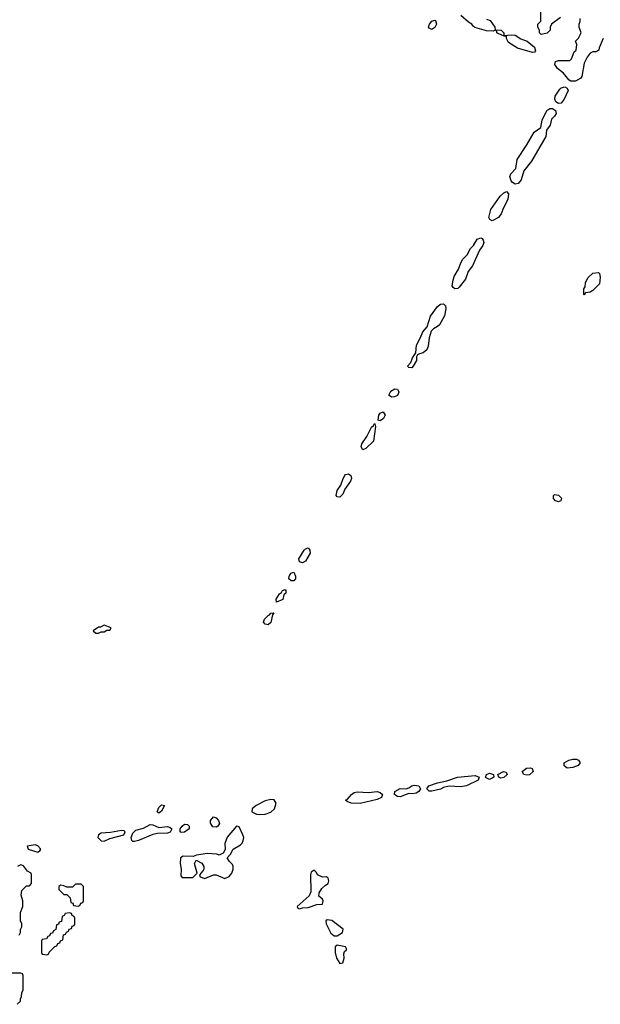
# Model space of a CAD drawing. Header units: inches. Extents: x 2769379 to 2883802, y 684208 to 828654.
# Tile 23 of 256: x 2782303 to 2786341, y 741470 to 748322. Entities that reach past the tile are written whole.
import ezdxf

# ---------------------------------------------------------------- set-up
doc = ezdxf.new("R2010")
doc.units = ezdxf.units.IN
doc.header["$MEASUREMENT"] = 0
doc.layers.add('C7784', color=7, linetype='Continuous')

msp = doc.modelspace()

# ---------------------------------------------------------------- linework, layer by layer
at = {"layer": 'C7784', "color": 2}
for points, elevation in [([(2786063.6, 748336.4), (2786002, 748290), (2785992, 748270), (2785992, 748250), (2785971, 748229), (2785930, 748218), (2785918, 748230), (2785918, 748250), (2785908, 748270), (2785908, 748290), (2785927.3, 748312.7), (2785928, 748390)], 6), ([(2785550, 748325.7), (2785575.6, 748315.6), (2785607.3, 748270), (2785611.1, 748251.1), (2785651.3, 748250), (2785670.8, 748230), (2785671.6, 748211.6), (2785722.4, 748217.6), (2785750, 748214.4), (2785789.1, 748189.1), (2785833.1, 748173.1), (2785883, 748130), (2785890, 748106), (2785884.7, 748095.3), (2785870, 748093.2), (2785764.4, 748124.4), (2785703.6, 748163.6), (2785688, 748192), (2785688, 748208), (2785672, 748208), (2785630, 748225.2), (2785622, 748230), (2785622, 748242), (2785610, 748248), (2785597.3, 748242.7), (2785550, 748244.5), (2785468.4, 748268.4), (2785456.4, 748276.4), (2785448.7, 748290), (2785424.5, 748304.5), (2785371.5, 748351.5)], 6), ([(2786362, 748190), (2786332.7, 748127.3), (2786331.1, 748108.9), (2786310, 748098), (2786290, 748098), (2786270, 748088), (2786250, 748062), (2786230, 748019), (2786212.2, 747927.8), (2786205.1, 747914.9), (2786170, 747893.6), (2786135.3, 747895.3), (2786123.3, 747903.3), (2786084.5, 747950), (2786043.3, 747983.3), (2786025.2, 748010), (2786029.2, 748030), (2786050, 748038.4), (2786130, 748038), (2786140.7, 748050), (2786160.7, 748099.3), (2786174, 748110), (2786178, 748150), (2786168.4, 748171.6), (2786190, 748194), (2786208, 748230), (2786195.3, 748270), (2786195.3, 748290), (2786202, 748310), (2786202, 748330)], 6), ([(2782298, 741950), (2782308, 741970), (2782308.9, 741991.1), (2782318, 742010), (2782318, 742030), (2782308.7, 742050), (2782308.7, 742090), (2782309, 742110), (2782324, 742150), (2782324, 742190), (2782314, 742230), (2782318, 742262), (2782350, 742294), (2782370, 742294), (2782386, 742310), (2782386, 742370), (2782382, 742382), (2782356.4, 742396.4), (2782330, 742434), (2782310, 742441.2), (2782287.3, 742430)], 10), ([(2782286, 741470), (2782307.3, 741492.7), (2782307.3, 741507.3), (2782316.4, 741523.6), (2782318, 741550), (2782326, 741570), (2782326, 741670), (2782322, 741682), (2782310, 741686), (2782210, 741686)], 10)]:
    msp.add_lwpolyline(points, dxfattribs=dict(at, elevation=elevation))
for points, elevation in [([(2785170, 748254), (2785150, 748262), (2785146, 748270), (2785154, 748290), (2785170, 748311.3), (2785190, 748318), (2785196, 748316), (2785201, 748290), (2785190, 748268.7)], 6), ([(2786050, 747738.4), (2786032.7, 747750), (2786024.2, 747770), (2786027.6, 747790), (2786061, 747839), (2786070, 747847.3), (2786093.7, 747853.7), (2786110, 747844.7), (2786118.8, 747830), (2786090.3, 747769.7), (2786070, 747742)], 6), ([(2785750, 747178.4), (2785730, 747189.3), (2785721.1, 747201.1), (2785712.6, 747230), (2785718.7, 747250), (2785754, 747286), (2785763.5, 747350), (2785830, 747450.6), (2785881.4, 747538.6), (2785927.2, 747572.8), (2785936.1, 747623.9), (2785969.7, 747690.3), (2785990, 747704.9), (2786010, 747704.4), (2786030.3, 747690.4), (2786034.4, 747670), (2786023, 747650), (2786003, 747630), (2785992.2, 747587.8), (2785967.5, 747552.5), (2785963, 747510), (2785862.3, 747337.7), (2785810.7, 747270), (2785792.1, 747207.9), (2785770, 747180.9)], 6), ([(2785590, 746922.7), (2785572, 746932), (2785566, 746946), (2785579.5, 747000.5), (2785646, 747094), (2785670, 747116.3), (2785690, 747126), (2785702.8, 747110), (2785697.6, 747070), (2785667.4, 747012.6), (2785652.7, 746970), (2785633.9, 746946.1)], 6), ([(2785330, 746449.4), (2785317.5, 746457.5), (2785312, 746470), (2785316.9, 746510), (2785324.8, 746535.2), (2785354.5, 746585.5), (2785371.2, 746630), (2785385.6, 746654.4), (2785414.5, 746685.5), (2785439.6, 746730), (2785459.5, 746750), (2785485.8, 746794.2), (2785510, 746802.8), (2785519.1, 746799.1), (2785527.3, 746787.3), (2785530.5, 746770.5), (2785524.9, 746750), (2785502, 746718), (2785451.6, 746608.4), (2785422.4, 746570), (2785402.9, 746517.1), (2785359.5, 746460.5), (2785350, 746452.3)], 6), ([(2786230, 746406), (2786226, 746410), (2786226, 746450), (2786236.4, 746463.6), (2786238, 746490), (2786254.6, 746525.4), (2786290, 746558), (2786330, 746562), (2786336, 746556), (2786341, 746530), (2786335.3, 746484.7), (2786290, 746438), (2786270, 746426), (2786238, 746422)], 6), ([(2785030, 745899.3), (2785010, 745901.2), (2785001.2, 745910), (2785023.7, 745936.3), (2785035.3, 745970), (2785057.2, 746002.8), (2785062, 746058), (2785091.8, 746110), (2785107.8, 746150), (2785136.3, 746183.7), (2785160.7, 746259.3), (2785210, 746325.5), (2785230, 746342), (2785250, 746344), (2785264, 746330), (2785268, 746310), (2785258.9, 746261.1), (2785222, 746198), (2785210, 746186), (2785181, 746170), (2785166, 746154), (2785150, 746108), (2785144.9, 746050), (2785134.9, 746025.1), (2785110, 746002.9), (2785082.8, 745997.2), (2785071, 745990), (2785063.6, 745976.4), (2785062, 745950), (2785040.7, 745910)], 6), ([(2784890, 745694), (2784869.6, 745710), (2784883.3, 745736.7), (2784912.4, 745752.4), (2784930.4, 745750.4), (2784938, 745738), (2784940.5, 745730), (2784930, 745707.6), (2784910, 745696.9)], 6), ([(2784810, 745529.4), (2784795.3, 745535.3), (2784800.5, 745570), (2784810, 745584.9), (2784830, 745592.7), (2784846, 745570), (2784834, 745546)], 6), ([(2784690, 745329.3), (2784677, 745350), (2784682.9, 745370), (2784717.5, 745422.5), (2784750, 745486), (2784763.2, 745496.8), (2784770, 745510.8), (2784774, 745510), (2784778.8, 745490), (2784764.9, 745390), (2784710, 745338)], 6), ([(2784530, 744999.5), (2784510, 745001.2), (2784503.7, 745010), (2784510, 745044.7), (2784537.2, 745082.8), (2784552.3, 745130), (2784564.5, 745150), (2784570, 745156.3), (2784590, 745162), (2784606.8, 745150), (2784610, 745128.7), (2784603, 745110), (2784564.7, 745055.3), (2784550, 745019)], 6), ([(2786050, 744966), (2786030, 744973.2), (2786016, 744990), (2786015.3, 745010), (2786023.2, 745016.8), (2786050, 745014), (2786072.3, 744992.3), (2786066.4, 744973.6)], 6), ([(2784270, 744542.9), (2784249.7, 744549.6), (2784245.6, 744570), (2784280.9, 744630), (2784290, 744639.1), (2784310, 744646.8), (2784322, 744630), (2784322.4, 744610), (2784290, 744552.7)], 6), ([(2784190, 744417), (2784175.1, 744430), (2784177, 744450), (2784189.4, 744470), (2784210, 744477.3), (2784221.6, 744450), (2784220.5, 744430), (2784210, 744418)], 6), ([(2784090, 744269.3), (2784087.3, 744290), (2784110, 744326.8), (2784123.2, 744336.8), (2784130, 744350.8), (2784150, 744356), (2784154.8, 744350), (2784154, 744330), (2784140.4, 744319.6), (2784132.9, 744287.1)], 6), ([(2784030, 744111.6), (2784010, 744114.5), (2783998.7, 744130), (2784005.1, 744150), (2784030, 744175.5), (2784040.2, 744179.8), (2784050, 744192), (2784070, 744194), (2784060.7, 744179.3), (2784050, 744126.6)], 6), ([(2782890, 744108), (2782864.7, 744095.3), (2782850, 744094), (2782814, 744070), (2782832.7, 744052.7), (2782850, 744052), (2782870, 744062), (2782890, 744062), (2782910, 744074), (2782930, 744074), (2782938, 744090)], 10), ([(2786110, 743112.3), (2786089, 743130), (2786089.4, 743150), (2786122, 743170), (2786150, 743176.4), (2786176.5, 743176.5), (2786191, 743170), (2786200.7, 743150), (2786187.9, 743132.1), (2786170, 743124.5), (2786150, 743117)], 6), ([(2785830, 743065.1), (2785808.7, 743070), (2785799, 743090), (2785827.2, 743112.8), (2785855.4, 743115.4), (2785866.8, 743110), (2785873.4, 743090), (2785850, 743067.6)], 6), ([(2785370, 742983.6), (2785290, 742987), (2785250, 742978), (2785230, 742967), (2785170, 742952.3), (2785150, 742954), (2785134, 742970), (2785149, 742990), (2785210, 743010.3), (2785274.8, 743025.2), (2785348.4, 743051.6), (2785470, 743061.6), (2785498.8, 743050), (2785491, 743030), (2785410, 742991.5)], 6), ([(2785570, 743035.1), (2785547, 743047), (2785544, 743050), (2785549.3, 743070), (2785570, 743078), (2785598, 743070), (2785601, 743050), (2785590, 743042.7)], 6), ([(2785650, 743044.5), (2785635.3, 743050), (2785628, 743070), (2785668.7, 743090), (2785686.4, 743086.4), (2785694, 743070), (2785670, 743047.3)], 6), ([(2785035.1, 742935.1), (2785010, 742937.2), (2784990, 742929.4), (2784950, 742914), (2784930, 742915.1), (2784909.2, 742930), (2784912.7, 742950), (2784948.4, 742971.6), (2784990, 742970.4), (2785010, 742975.5), (2785029.7, 742990.3), (2785045.6, 742994.4), (2785078.8, 742990), (2785091.3, 742970), (2785078.8, 742950), (2785059.9, 742940.1)], 6), ([(2784050, 742896), (2784010, 742886.6), (2783946.7, 742853.3), (2783920.7, 742830), (2783917.3, 742810), (2783950, 742794), (2783970, 742790.3), (2784010, 742794), (2784050, 742806), (2784076.2, 742830), (2784086, 742870), (2784072.3, 742892.3)], 10), ([(2784670, 742866.6), (2784609.6, 742869.6), (2784580.2, 742880.2), (2784568, 742890), (2784582.7, 742897.3), (2784610, 742930.4), (2784630, 742943.8), (2784650, 742948.5), (2784730, 742943.8), (2784790, 742950.3), (2784810, 742944), (2784826.8, 742930), (2784818.8, 742910), (2784790, 742894.5)], 6), ([(2783270, 742799.3), (2783259.3, 742810), (2783270, 742839.1), (2783290, 742858), (2783310, 742854), (2783290, 742815.1)], 6), ([(2783670, 742701.6), (2783645.4, 742705.4), (2783629.7, 742729.7), (2783629.7, 742750), (2783650, 742773.7), (2783670, 742768.4), (2783686.7, 742750), (2783691.6, 742728.4), (2783682, 742710)], 6), ([(2783270, 742700.5), (2783330, 742706.4), (2783350, 742699.3), (2783360.5, 742690), (2783350, 742667.3), (2783330, 742661.6), (2783261.4, 742658.6), (2783230, 742652.7), (2783130, 742609.6), (2783102.4, 742602.4), (2783090, 742602.9), (2783082, 742610), (2783078.3, 742630), (2783090, 742661.6), (2783110, 742681.3), (2783164.4, 742695.6), (2783210, 742720.7), (2783230, 742719.1)], 6), ([(2783425.4, 742665.4), (2783419, 742670), (2783418, 742690), (2783432.7, 742710), (2783450, 742723), (2783470, 742720.7), (2783480.7, 742710), (2783480.7, 742690), (2783450, 742667)], 6), ([(2783810, 742708.7), (2783746.2, 742633.8), (2783730.8, 742590), (2783731.6, 742548.4), (2783718, 742522), (2783690, 742508), (2783674, 742514), (2783610, 742519.3), (2783532.7, 742507.3), (2783510, 742498), (2783439.6, 742500.4), (2783422, 742490), (2783418, 742450), (2783426, 742410), (2783424.7, 742364.7), (2783432.7, 742352.7), (2783507.3, 742352.7), (2783538, 742382), (2783518, 742450), (2783530, 742474), (2783570, 742452), (2783584.7, 742430), (2783584.7, 742410), (2783579.8, 742400.2), (2783554, 742370), (2783558, 742358), (2783590, 742344.7), (2783650, 742372), (2783670, 742372), (2783730, 742344.7), (2783760.2, 742359.8), (2783778, 742382), (2783788.7, 742410), (2783788.7, 742430), (2783783.1, 742443.1), (2783763.1, 742463.1), (2783746, 742490), (2783770, 742514), (2783788.7, 742550), (2783839.3, 742580.7), (2783849.3, 742590.7), (2783857.2, 742610), (2783860.9, 742630), (2783855.1, 742650), (2783830, 742704)], 10), ([(2783010, 742679.3), (2782934.9, 742665.1), (2782870, 742660.7), (2782850.8, 742650), (2782846.7, 742630), (2782850, 742625.5), (2782870, 742607.2), (2782890, 742605.7), (2782930, 742623.7), (2783028, 742650), (2783036, 742670), (2783030, 742677.2)], 10), ([(2782410, 742580.9), (2782354, 742570), (2782362, 742550), (2782430, 742528.4), (2782442.7, 742537.3), (2782449.2, 742550), (2782430, 742572.7)], 10), ([(2784350, 742404), (2784330.7, 742389.3), (2784324.9, 742370), (2784326.8, 742253.2), (2784316, 742224), (2784234, 742150), (2784238, 742138), (2784250, 742134), (2784270, 742142), (2784310, 742144.7), (2784370, 742164.7), (2784410, 742166), (2784414.5, 742190), (2784410, 742202), (2784382.7, 742222.7), (2784385.2, 742245.2), (2784405.2, 742274.8), (2784430, 742298.8), (2784448.7, 742310), (2784453.2, 742330), (2784448.7, 742348.7), (2784436.4, 742356.4), (2784410, 742354.5), (2784373.2, 742370), (2784366.6, 742386.6)], 10), ([(2782730, 742306), (2782690, 742306), (2782670, 742286), (2782630, 742286), (2782610, 742295.3), (2782590, 742298), (2782574, 742290), (2782574, 742270), (2782594, 742250), (2782610, 742234), (2782630, 742234), (2782654, 742210), (2782658, 742178), (2782672.7, 742172.7), (2782678, 742158), (2782710, 742154), (2782722, 742158), (2782727.3, 742172.7), (2782742, 742178), (2782746, 742190), (2782746, 742290)], 10), ([(2782650, 742106), (2782618, 742102), (2782612.7, 742087.3), (2782598, 742082), (2782592.7, 742047.3), (2782578, 742042), (2782572.7, 742027.3), (2782558, 742022), (2782554, 741990), (2782538, 741982), (2782530, 741966), (2782518, 741962), (2782510, 741946), (2782498, 741942), (2782490, 741926), (2782458, 741922), (2782454, 741910), (2782454, 741830), (2782458, 741818), (2782490, 741814), (2782502, 741818), (2782507.3, 741832.7), (2782547.3, 741872.7), (2782562, 741878), (2782567.3, 741892.7), (2782582, 741898), (2782587.3, 741912.7), (2782602, 741918), (2782607.3, 741952.7), (2782622, 741958), (2782627.3, 741972.7), (2782642, 741978), (2782647.3, 741992.7), (2782662, 741998), (2782667.3, 742012.7), (2782682, 742018), (2782686, 742030), (2782686, 742070), (2782682, 742082), (2782667.3, 742087.3), (2782662, 742102)], 10), ([(2784442, 742058), (2784431.3, 742050), (2784434, 742030), (2784466.2, 741966.2), (2784490, 741946), (2784510, 741946.8), (2784548.7, 741970), (2784554, 741994), (2784473, 742053)], 10), ([(2784510, 741882), (2784498, 741870), (2784498, 741830), (2784506, 741790), (2784530, 741754.8), (2784550, 741758.8), (2784558.7, 741790), (2784558.3, 741821.7), (2784562.7, 741837.3), (2784575.3, 741850), (2784575.3, 741855.3), (2784568.9, 741868.9)], 10)]:
    msp.add_lwpolyline(points, close=True, dxfattribs=dict(at, elevation=elevation))

doc.saveas('drawing.dxf')
